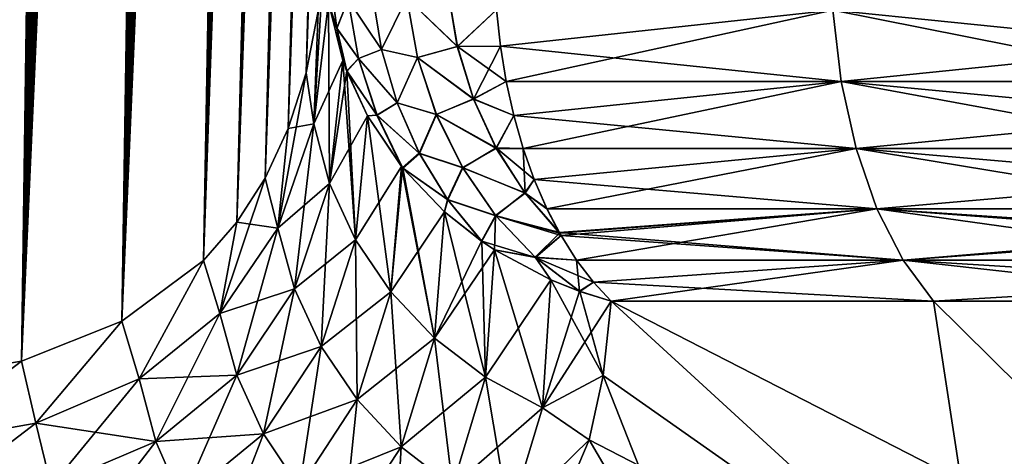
# Model space of a CAD drawing. Header units: metres. Extents: x -109 to 109, y -505 to 40.
# Tile 207 of 256: x 59.91 to 64.91, y -103.2 to -100.99. Entities that reach past the tile are written whole.
import ezdxf

# ---------------------------------------------------------------- set-up
doc = ezdxf.new("R2010")
doc.units = ezdxf.units.M
doc.layers.add('solid_K244224000C74', color=7, linetype='CONTINUOUS')

msp = doc.modelspace()

# ---------------------------------------------------------------- linework, layer by layer
at = {"layer": 'solid_K244224000C74'}
for points in [[(58.619736, -102.819321, -9.522743), (60.018959, -68.180748, -9.500344), (60.143055, -68.193947, -9.719368)], [(58.619736, -102.819321, -9.522743), (59.890728, -68.197083, -9.283277), (60.018959, -68.180748, -9.500344)], [(58.619736, -102.819321, -9.522743), (60.143055, -68.193947, -9.719368), (60.265053, -68.23732, -9.944122)], [(59.312447, -102.819359, 10.722473), (60.024967, -68.180695, 9.510736), (59.896278, -68.195732, 9.292484)], [(59.312447, -102.819359, 10.722473), (60.149681, -68.195557, 9.731326), (60.024967, -68.180695, 9.510736)], [(59.312447, -102.819359, 10.722473), (60.272346, -68.240898, 9.957873), (60.149681, -68.195557, 9.731326)], [(59.312313, -102.819366, -10.722225), (58.619736, -102.819321, -9.522743), (60.265053, -68.23732, -9.944122)], [(59.312313, -102.819366, -10.722225), (60.265053, -68.23732, -9.944122), (60.386879, -68.31356, -10.178873)], [(59.312447, -102.819359, 10.722473), (60.394783, -68.319817, 10.194491), (60.272346, -68.240898, 9.957873)], [(59.312313, -102.819366, -10.722225), (60.386879, -68.31356, -10.178873), (60.50959, -68.428444, -10.427011)], [(59.312447, -102.819359, 10.722473), (59.914825, -102.718887, 11.972528), (60.394783, -68.319817, 10.194491)], [(59.914825, -102.718887, 11.972528), (60.517693, -68.437492, 10.443848), (60.394783, -68.319817, 10.194491)], [(59.312313, -102.819366, -10.722225), (60.50959, -68.428444, -10.427011), (60.632874, -68.587082, -10.689607)], [(59.914825, -102.718887, 11.972528), (60.640522, -68.598389, 10.706372), (60.517693, -68.437492, 10.443848)], [(59.312313, -102.819366, -10.722225), (60.632874, -68.587082, -10.689607), (60.755699, -68.793823, -10.966308)], [(59.914825, -102.718887, 11.972528), (60.762287, -68.80648, 10.981615), (60.640522, -68.598389, 10.706372)], [(59.312313, -102.819366, -10.722225), (60.755699, -68.793823, -10.966308), (60.816189, -68.916214, -11.108828)], [(59.914825, -102.718887, 11.972528), (60.822289, -68.929382, 11.123451), (60.762287, -68.80648, 10.981615)], [(59.312313, -102.819366, -10.722225), (60.816189, -68.916214, -11.108828), (60.875893, -69.051445, -11.253963)], [(59.914825, -102.718887, 11.972528), (60.881523, -69.065025, 11.267893), (60.822289, -68.929382, 11.123451)], [(59.914772, -102.718903, -11.972405), (59.312313, -102.819366, -10.722225), (60.875893, -69.051445, -11.253963)], [(59.914772, -102.718903, -11.972405), (60.875893, -69.051445, -11.253963), (60.934475, -69.200081, -11.401098)], [(59.914825, -102.718887, 11.972528), (60.939671, -69.214005, 11.414376), (60.881523, -69.065025, 11.267893)], [(59.914772, -102.718903, -11.972405), (60.934475, -69.200081, -11.401098), (60.991978, -69.361885, -11.550406)], [(59.914825, -102.718887, 11.972528), (60.424709, -102.516273, 13.271167), (60.939671, -69.214005, 11.414376)], [(60.424709, -102.516273, 13.271167), (60.996769, -69.376099, 11.563077), (60.939671, -69.214005, 11.414376)], [(59.914772, -102.718903, -11.972405), (60.991978, -69.361885, -11.550406), (61.048244, -69.537445, -11.701672)], [(60.424709, -102.516273, 13.271167), (61.052647, -69.551849, 11.71372), (60.996769, -69.376099, 11.563077)], [(59.914772, -102.718903, -11.972405), (61.048244, -69.537445, -11.701672), (61.103176, -69.727036, -11.854755)], [(60.424709, -102.516273, 13.271167), (61.107174, -69.741516, 11.866115), (61.052647, -69.551849, 11.71372)], [(59.914772, -102.718903, -11.972405), (61.103176, -69.727036, -11.854755), (61.156761, -69.930588, -12.009709)], [(60.424709, -102.516273, 13.271167), (61.160362, -69.945023, 12.020344), (61.107174, -69.741516, 11.866115)], [(59.914772, -102.718903, -11.972405), (61.156761, -69.930588, -12.009709), (61.208847, -70.148834, -12.166296)], [(60.424709, -102.516273, 13.271167), (61.212078, -70.163132, 12.176224), (61.160362, -69.945023, 12.020344)], [(59.914772, -102.718903, -11.972405), (61.208847, -70.148834, -12.166296), (61.259415, -70.381607, -12.324515)], [(60.424709, -102.516273, 13.271167), (61.262306, -70.39566, 12.333764), (61.212078, -70.163132, 12.176224)], [(59.914772, -102.718903, -11.972405), (61.259415, -70.381607, -12.324515), (61.308411, -70.629356, -12.484334)], [(60.424709, -102.516273, 13.271167), (61.310982, -70.643066, 12.49292), (61.262306, -70.39566, 12.333764)], [(59.914772, -102.718903, -11.972405), (61.308411, -70.629356, -12.484334), (61.355751, -70.892731, -12.645655)], [(60.424709, -102.516273, 13.271167), (61.358025, -70.906036, 12.653593), (61.310982, -70.643066, 12.49292)], [(60.424706, -102.516273, -13.271149), (59.914772, -102.718903, -11.972405), (61.355751, -70.892731, -12.645655)], [(60.424706, -102.516273, -13.271149), (61.355751, -70.892731, -12.645655), (61.401432, -71.171425, -12.808501)], [(60.424709, -102.516273, 13.271167), (61.403431, -71.184235, 12.81581), (61.358025, -70.906036, 12.653593)], [(60.424706, -102.516273, -13.271149), (61.401432, -71.171425, -12.808501), (61.445377, -71.466408, -12.972818)], [(60.424709, -102.516273, 13.271167), (60.838657, -102.208305, 14.616208), (61.403431, -71.184235, 12.81581)], [(60.838657, -102.208305, 14.616208), (61.447124, -71.478668, 12.979512), (61.403431, -71.184235, 12.81581)], [(60.424706, -102.516273, -13.271149), (61.445377, -71.466408, -12.972818), (61.487553, -71.777885, -13.138582)], [(60.838657, -102.208305, 14.616208), (61.489063, -71.789551, 13.144675), (61.447124, -71.478668, 12.979512)], [(60.424706, -102.516273, -13.271149), (61.487553, -71.777885, -13.138582), (61.527927, -72.105949, -13.305785)], [(60.838657, -102.208305, 14.616208), (61.529221, -72.116959, 13.311293), (61.489063, -71.789551, 13.144675)], [(60.424706, -102.516273, -13.271149), (61.527927, -72.105949, -13.305785), (61.566418, -72.451843, -13.474362)], [(60.838657, -102.208305, 14.616208), (61.567516, -72.462158, 13.479303), (61.529221, -72.116959, 13.311293)], [(60.424706, -102.516273, -13.271149), (61.566418, -72.451843, -13.474362), (61.591038, -72.692101, -13.587521)], [(60.838657, -102.208305, 14.616208), (61.59201, -72.701927, 13.592093), (61.567516, -72.462158, 13.479303)], [(60.424706, -102.516273, -13.271149), (61.591038, -72.692101, -13.587521), (61.614803, -72.940277, -13.701282)], [(60.838657, -102.208305, 14.616208), (61.615665, -72.9496, 13.705495), (61.59201, -72.701927, 13.592093)], [(60.424706, -102.516273, -13.271149), (61.614803, -72.940277, -13.701282), (61.637684, -73.196869, -13.815616)], [(60.838657, -102.208305, 14.616208), (61.638439, -73.205666, 13.81948), (61.615665, -72.9496, 13.705495)], [(60.424706, -102.516273, -13.271149), (61.637684, -73.196869, -13.815616), (61.65966, -73.462181, -13.930505)], [(60.838657, -102.208305, 14.616208), (61.66032, -73.470436, 13.934031), (61.638439, -73.205666, 13.81948)], [(60.424706, -102.516273, -13.271149), (61.65966, -73.462181, -13.930505), (61.680756, -73.73571, -14.045978)], [(60.838657, -102.208305, 14.616208), (61.681324, -73.743416, 14.049176), (61.66032, -73.470436, 13.934031)], [(60.838665, -102.208298, -14.616241), (60.424706, -102.516273, -13.271149), (61.680756, -73.73571, -14.045978)], [(60.838657, -102.208305, 14.616208), (61.701427, -74.024963, 14.164884), (61.681324, -73.743416, 14.049176)], [(60.838665, -102.208298, -14.616241), (61.680756, -73.73571, -14.045978), (61.700939, -74.01783, -14.162003)], [(60.838657, -102.208305, 14.616208), (61.008312, -102.013245, 15.30547), (61.701427, -74.024963, 14.164884)], [(60.838665, -102.208298, -14.616241), (61.700939, -74.01783, -14.162003), (61.720181, -74.309105, -14.278535)], [(61.008312, -102.013245, 15.30547), (61.720592, -74.315659, 14.281111), (61.701427, -74.024963, 14.164884)], [(60.838665, -102.208298, -14.616241), (61.720181, -74.309105, -14.278535), (61.738453, -74.609863, -14.395551)], [(61.008312, -102.013245, 15.30547), (61.7388, -74.615837, 14.397833), (61.720592, -74.315659, 14.281111)], [(60.838665, -102.208298, -14.616241), (61.738453, -74.609863, -14.395551), (61.755791, -74.919533, -14.513095)], [(61.008312, -102.013245, 15.30547), (61.756077, -74.924911, 14.515097), (61.7388, -74.615837, 14.397833)], [(60.838665, -102.208298, -14.616241), (61.755791, -74.919533, -14.513095), (61.77216, -75.238571, -14.631117)], [(61.008312, -102.013245, 15.30547), (61.772392, -75.243347, 14.632849), (61.756077, -74.924911, 14.515097)], [(60.838665, -102.208298, -14.616241), (61.77216, -75.238571, -14.631117), (61.787518, -75.567635, -14.749548)], [(61.008312, -102.013245, 15.30547), (61.787701, -75.5718, 14.751021), (61.772392, -75.243347, 14.632849)], [(61.00832, -102.013237, -15.305506), (60.838665, -102.208298, -14.616241), (61.787518, -75.567635, -14.749548)], [(61.008312, -102.013245, 15.30547), (61.801987, -75.910622, 14.869582), (61.787701, -75.5718, 14.751021)], [(61.00832, -102.013237, -15.305506), (61.787518, -75.567635, -14.749548), (61.801846, -75.907059, -14.868356)], [(61.00832, -102.013237, -15.305506), (61.801846, -75.907059, -14.868356), (61.815178, -76.256195, -14.98761)], [(61.008312, -102.013245, 15.30547), (61.152149, -101.790222, 16.005117), (61.801987, -75.910622, 14.869582)], [(61.152149, -101.790222, 16.005117), (61.815285, -76.259148, 14.9886), (61.801987, -75.910622, 14.869582)], [(61.00832, -102.013237, -15.305506), (61.815178, -76.256195, -14.98761), (61.827484, -76.615616, -15.107229)], [(61.152149, -101.790222, 16.005117), (61.827557, -76.61795, 15.107995), (61.815285, -76.259148, 14.9886)], [(61.00832, -102.013237, -15.305506), (61.827484, -76.615616, -15.107229), (61.838707, -76.986061, -15.227113)], [(61.152149, -101.790222, 16.005117), (61.838757, -76.987785, 15.227665), (61.827557, -76.61795, 15.107995)], [(61.00832, -102.013237, -15.305506), (61.838707, -76.986061, -15.227113), (61.846401, -77.271439, -15.317158)], [(61.152149, -101.790222, 16.005117), (61.846436, -77.272713, 15.317557), (61.838757, -76.987785, 15.227665)], [(61.00832, -102.013237, -15.305506), (61.846401, -77.271439, -15.317158), (61.853512, -77.562737, -15.407394)], [(61.152149, -101.790222, 16.005117), (61.853531, -77.56356, 15.407648), (61.846436, -77.272713, 15.317557)], [(61.00832, -102.013237, -15.305506), (61.853512, -77.562737, -15.407394), (61.860016, -77.860176, -15.497785)], [(61.152149, -101.790222, 16.005117), (61.860027, -77.86055, 15.497899), (61.853531, -77.56356, 15.407648)], [(61.00832, -102.013237, -15.305506), (61.860016, -77.860176, -15.497785), (61.865902, -78.164101, -15.588267)], [(61.152149, -101.790222, 16.005117), (61.865902, -78.164032, 15.588249), (61.860027, -77.86055, 15.497899)], [(61.152153, -101.790215, -16.005148), (61.00832, -102.013237, -15.305506), (61.865902, -78.164101, -15.588267)], [(61.152149, -101.790222, 16.005117), (61.871132, -78.474373, 15.678636), (61.865902, -78.164032, 15.588249)], [(61.152153, -101.790215, -16.005148), (61.865902, -78.164101, -15.588267), (61.87114, -78.474892, -15.67878)], [(61.152149, -101.790222, 16.005117), (61.269543, -101.537865, 16.715139), (61.871132, -78.474373, 15.678636)], [(61.152153, -101.790215, -16.005148), (61.87114, -78.474892, -15.67878), (61.875717, -78.792862, -15.769264)], [(61.269543, -101.537865, 16.715139), (61.875706, -78.791916, 15.769001), (61.871132, -78.474373, 15.678636)], [(61.152153, -101.790215, -16.005148), (61.875717, -78.792862, -15.769264), (61.879669, -79.117493, -15.859822)], [(61.269543, -101.537865, 16.715139), (61.879654, -79.116112, 15.859447), (61.875706, -78.791916, 15.769001)], [(61.152153, -101.790215, -16.005148), (61.879669, -79.117493, -15.859822), (61.882996, -79.448753, -15.950448)], [(61.269543, -101.537865, 16.715139), (61.88298, -79.44696, 15.949965), (61.879654, -79.116112, 15.859447)], [(61.152153, -101.790215, -16.005148), (61.882996, -79.448753, -15.950448), (61.885674, -79.787079, -16.041052)], [(61.269543, -101.537865, 16.715139), (61.885662, -79.784859, 16.040472), (61.88298, -79.44696, 15.949965)], [(61.152153, -101.790215, -16.005148), (61.885674, -79.787079, -16.041052), (61.88768, -80.132874, -16.13155)], [(61.269543, -101.537865, 16.715139), (61.887669, -80.130249, 16.130877), (61.885662, -79.784859, 16.040472)], [(61.152153, -101.790215, -16.005148), (61.88768, -80.132874, -16.13155), (61.888992, -80.486557, -16.221849)], [(61.269543, -101.537865, 16.715139), (61.888985, -80.483543, 16.221092), (61.887669, -80.130249, 16.130877)], [(61.152153, -101.790215, -16.005148), (61.888992, -80.486557, -16.221849), (61.889629, -80.84787, -16.312019)], [(61.269543, -101.537865, 16.715139), (61.889629, -80.844475, 16.311184), (61.888985, -80.483543, 16.221092)], [(61.269547, -101.537849, -16.71517), (61.152153, -101.790215, -16.005148), (61.889629, -80.84787, -16.312019)], [(61.269543, -101.537865, 16.715139), (61.889633, -81.212616, 16.401237), (61.889629, -80.844475, 16.311184)], [(61.269547, -101.537849, -16.71517), (61.889629, -80.84787, -16.312019), (61.889626, -81.216393, -16.402145)], [(61.269543, -101.537865, 16.715139), (61.359631, -101.255722, 17.434717), (61.889633, -81.212616, 16.401237)], [(61.269547, -101.537849, -16.71517), (61.889626, -81.216393, -16.402145), (61.888954, -81.592598, -16.492104)], [(61.359631, -101.255722, 17.434717), (61.888966, -81.588463, 16.491133), (61.889633, -81.212616, 16.401237)], [(61.269547, -101.537849, -16.71517), (61.888954, -81.592598, -16.492104), (61.887589, -81.976982, -16.581776)], [(61.359631, -101.255722, 17.434717), (61.887608, -81.972496, 16.580748), (61.888966, -81.588463, 16.491133)], [(61.269547, -101.537849, -16.71517), (61.887589, -81.976982, -16.581776), (61.885502, -82.370018, -16.67104)], [(61.359631, -101.255722, 17.434717), (61.885532, -82.365196, 16.66996), (61.887608, -81.972496, 16.580748)], [(61.269547, -101.537849, -16.71517), (61.885502, -82.370018, -16.67104), (61.883316, -82.690811, -16.742126)], [(61.359631, -101.255722, 17.434717), (61.883354, -82.685738, 16.741011), (61.885532, -82.365196, 16.66996)], [(61.269547, -101.537849, -16.71517), (61.883316, -82.690811, -16.742126), (61.880711, -83.016655, -16.813086)], [(61.359631, -101.255722, 17.434717), (61.880756, -83.011337, 16.811941), (61.883354, -82.685738, 16.741011)], [(61.269547, -101.537849, -16.71517), (61.880711, -83.016655, -16.813086), (61.877674, -83.347733, -16.883865)], [(61.359631, -101.255722, 17.434717), (61.877731, -83.342171, 16.882694), (61.880756, -83.011337, 16.811941)], [(61.269547, -101.537849, -16.71517), (61.877674, -83.347733, -16.883865), (61.874199, -83.684326, -16.954378)], [(61.359631, -101.255722, 17.434717), (61.874264, -83.678543, 16.953184), (61.877731, -83.342171, 16.882694)], [(61.269547, -101.537849, -16.71517), (61.874199, -83.684326, -16.954378), (61.870266, -84.026726, -17.024536)], [(61.359631, -101.255722, 17.434717), (61.870338, -84.020729, 17.023327), (61.874264, -83.678543, 16.953184)], [(61.269547, -101.537849, -16.71517), (61.870266, -84.026726, -17.024536), (61.865864, -84.375229, -17.094257)], [(61.359631, -101.255722, 17.434717), (61.865948, -84.369026, 17.093033), (61.870338, -84.020729, 17.023327)], [(61.359634, -101.255707, -17.434746), (61.269547, -101.537849, -16.71517), (61.865864, -84.375229, -17.094257)], [(61.359631, -101.255722, 17.434717), (61.861076, -84.723732, 17.162222), (61.865948, -84.369026, 17.093033)], [(61.359634, -101.255707, -17.434746), (61.865864, -84.375229, -17.094257), (61.860985, -84.730118, -17.163454)], [(61.359631, -101.255722, 17.434717), (61.421638, -100.94191, 18.163813), (61.861076, -84.723732, 17.162222)], [(61.359634, -101.255707, -17.434746), (61.860985, -84.730118, -17.163454), (61.855656, -85.091026, -17.232246)], [(61.359634, -101.255707, -17.434746), (61.855656, -85.091026, -17.232246), (61.849903, -85.457573, -17.300753)], [(61.359634, -101.255707, -17.434746), (61.849903, -85.457573, -17.300753), (61.843712, -85.830086, -17.368856)], [(61.359634, -101.255707, -17.434746), (61.843712, -85.830086, -17.368856), (61.838207, -86.145325, -17.425217)], [(61.359634, -101.255707, -17.434746), (61.838207, -86.145325, -17.425217), (61.832382, -86.465149, -17.481148)], [(61.359634, -101.255707, -17.434746), (61.832382, -86.465149, -17.481148), (61.826225, -86.789742, -17.536581)], [(61.359634, -101.255707, -17.434746), (61.826225, -86.789742, -17.536581), (61.81974, -87.119308, -17.59145)], [(61.359634, -101.255707, -17.434746), (61.81974, -87.119308, -17.59145), (61.812923, -87.453804, -17.645775)], [(61.359634, -101.255707, -17.434746), (61.812923, -87.453804, -17.645775), (61.80582, -87.792625, -17.69978)], [(61.359634, -101.255707, -17.434746), (61.80582, -87.792625, -17.69978), (61.798428, -88.135933, -17.753395)], [(61.359634, -101.255707, -17.434746), (61.798428, -88.135933, -17.753395), (61.790726, -88.483971, -17.806528)], [(61.359634, -101.255707, -17.434746), (61.790726, -88.483971, -17.806528), (61.782719, -88.83696, -17.859085)], [(61.359634, -101.255707, -17.434746), (61.782719, -88.83696, -17.859085), (61.774391, -89.195145, -17.910973)], [(61.359634, -101.255707, -17.434746), (61.774391, -89.195145, -17.910973), (61.765739, -89.558754, -17.962097)], [(61.421638, -100.941902, -18.16383), (61.359634, -101.255707, -17.434746), (61.765739, -89.558754, -17.962097)], [(61.398884, -101.514664, -17.666872), (61.421638, -100.941902, -18.16383), (61.454559, -100.596848, -18.90102)], [(61.473827, -100.897995, -19.033258), (61.398884, -101.514664, -17.666872), (61.454559, -100.596848, -18.90102)], [(61.473827, -100.897995, 19.033257), (61.515675, -101.029404, 19.208075), (61.487888, -100.808868, 19.218456)], [(61.516144, -101.030846, -19.209223), (61.473827, -100.897995, -19.033258), (61.488155, -100.809578, -19.219698)], [(61.573242, -100.882629, 19.525141), (61.487888, -100.808868, 19.218456), (61.515675, -101.029404, 19.208075)], [(61.516144, -101.030846, -19.209223), (61.488155, -100.809578, -19.219698), (61.573704, -100.883102, -19.526329)], [(61.7425, -101.136566, 19.799967), (61.697479, -100.855797, 19.81831), (61.573242, -100.882629, 19.525141)], [(61.573704, -100.883102, -19.526329), (61.698105, -100.856087, -19.819424), (61.743233, -101.137146, -19.801029)], [(61.871437, -100.874458, 20.085978), (61.697479, -100.855797, 19.81831), (61.7425, -101.136566, 19.799967)], [(61.743233, -101.137146, -19.801029), (61.698105, -100.856087, -19.819424), (61.872234, -100.874687, -20.086983)], [(62.127728, -101.122284, 20.305336), (62.081207, -100.845505, 20.324556), (61.871437, -100.874458, 20.085978)], [(61.872234, -100.874687, -20.086983), (62.082066, -100.844864, -20.325457), (62.128368, -101.121033, -20.306339)], [(62.127728, -101.122284, 20.305336), (62.327728, -100.936317, 20.51123), (62.081207, -100.845505, 20.324556)], [(62.327721, -100.936279, -20.511232), (62.128368, -101.121033, -20.306339), (62.082066, -100.844864, -20.325457)], [(61.398884, -101.514664, 17.666878), (61.473827, -100.897995, 19.033257), (61.421638, -100.94191, 18.163813)], [(61.398884, -101.514664, 17.666878), (61.546921, -101.192909, 19.16156), (61.473827, -100.897995, 19.033257)], [(61.479462, -101.816467, -17.77268), (61.398884, -101.514664, -17.666872), (61.473827, -100.897995, -19.033258)], [(61.473827, -100.897995, 19.033257), (61.546921, -101.192909, 19.16156), (61.515675, -101.029404, 19.208075)], [(61.546921, -101.192909, -19.161562), (61.479462, -101.816467, -17.77268), (61.473827, -100.897995, -19.033258)], [(61.516144, -101.030846, -19.209223), (61.546921, -101.192909, -19.161562), (61.473827, -100.897995, -19.033258)], [(61.626266, -101.182335, 19.50292), (61.573242, -100.882629, 19.525141), (61.515675, -101.029404, 19.208075)], [(61.516144, -101.030846, -19.209223), (61.573704, -100.883102, -19.526329), (61.626911, -101.183273, -19.504021)], [(61.7425, -101.136566, 19.799967), (61.573242, -100.882629, 19.525141), (61.626266, -101.182335, 19.50292)], [(61.626911, -101.183273, -19.504021), (61.573704, -100.883102, -19.526329), (61.743233, -101.137146, -19.801029)], [(61.925583, -101.176964, 20.063217), (61.871437, -100.874458, 20.085978), (61.7425, -101.136566, 19.799967)], [(61.743233, -101.137146, -19.801029), (61.872234, -100.874687, -20.086983), (61.926479, -101.177422, -20.064173)], [(62.127728, -101.122284, 20.305336), (61.871437, -100.874458, 20.085978), (61.925583, -101.176964, 20.063217)], [(61.926479, -101.177422, -20.064173), (61.872234, -100.874687, -20.086983), (62.128368, -101.121033, -20.306339)], [(61.398884, -101.514664, 17.666878), (61.421638, -100.94191, 18.163813), (61.359631, -101.255722, 17.434717)], [(61.398884, -101.514664, -17.666872), (61.359634, -101.255707, -17.434746), (61.421638, -100.941902, -18.16383)], [(62.127728, -101.122284, 20.305336), (62.347363, -101.119453, 20.482815), (62.327728, -100.936317, 20.51123)], [(62.327721, -100.936279, -20.511232), (62.347363, -101.119453, -20.482815), (62.128368, -101.121033, -20.306339)], [(64.034424, -100.936554, -21.591007), (62.347363, -101.119453, -20.482815), (62.327721, -100.936279, -20.511232)], [(62.327728, -100.936317, 20.51123), (62.347363, -101.119453, 20.482815), (64.034424, -100.936554, 21.591007)], [(62.347363, -101.119453, 20.482815), (62.376617, -101.29866, 20.440475), (64.034424, -100.936554, 21.591007)], [(64.077446, -101.298874, -21.516493), (62.347363, -101.119453, -20.482815), (64.034424, -100.936554, -21.591007)], [(62.376617, -101.29866, 20.440475), (64.077446, -101.298874, 21.516493), (64.034424, -100.936554, 21.591007)], [(64.034424, -100.936554, 21.591007), (65.837677, -101.119453, 22.49795), (65.822891, -100.936279, 22.529167)], [(65.822891, -100.936317, -22.52916), (65.837677, -101.119453, -22.49795), (64.034424, -100.936554, -21.591007)], [(64.077446, -101.298874, 21.516493), (65.837677, -101.119453, 22.49795), (64.034424, -100.936554, 21.591007)], [(65.859718, -101.29866, -22.451445), (64.077446, -101.298874, -21.516493), (64.034424, -100.936554, -21.591007)], [(65.837677, -101.119453, -22.49795), (65.859718, -101.29866, -22.451445), (64.034424, -100.936554, -21.591007)], [(61.546921, -101.192909, 19.16156), (61.566151, -101.245941, 19.184546), (61.515675, -101.029404, 19.208075)], [(61.626266, -101.182335, 19.50292), (61.515675, -101.029404, 19.208075), (61.566151, -101.245941, 19.184546)], [(61.516144, -101.030846, -19.209223), (61.566975, -101.2481, -19.185482), (61.546921, -101.192909, -19.161562)], [(61.516144, -101.030846, -19.209223), (61.626911, -101.183273, -19.504021), (61.566975, -101.2481, -19.185482)], [(61.822243, -101.407608, 19.762976), (61.7425, -101.136566, 19.799967), (61.626266, -101.182335, 19.50292)], [(61.626911, -101.183273, -19.504021), (61.743233, -101.137146, -19.801029), (61.823158, -101.408455, -19.763948)], [(61.925583, -101.176964, 20.063217), (61.7425, -101.136566, 19.799967), (61.822243, -101.407608, 19.762976)], [(61.823158, -101.408455, -19.763948), (61.743233, -101.137146, -19.801029), (61.926479, -101.177422, -20.064173)], [(62.209785, -101.388626, 20.267023), (62.127728, -101.122284, 20.305336), (61.925583, -101.176964, 20.063217)], [(61.926479, -101.177422, -20.064173), (62.128368, -101.121033, -20.306339), (62.210056, -101.386841, -20.268211)], [(62.209785, -101.388626, 20.267023), (62.347363, -101.119453, 20.482815), (62.127728, -101.122284, 20.305336)], [(62.347363, -101.119453, -20.482815), (62.376598, -101.298668, -20.440456), (62.128368, -101.121033, -20.306339)], [(62.376598, -101.298668, -20.440456), (62.210056, -101.386841, -20.268211), (62.128368, -101.121033, -20.306339)], [(62.209785, -101.388626, 20.267023), (62.376617, -101.29866, 20.440475), (62.347363, -101.119453, 20.482815)], [(64.077446, -101.298874, -21.516493), (62.376598, -101.298668, -20.440456), (62.347363, -101.119453, -20.482815)], [(64.077446, -101.298874, 21.516493), (65.859741, -101.298668, 22.451454), (65.837677, -101.119453, 22.49795)], [(61.479465, -101.816467, 17.772686), (61.546921, -101.192909, 19.16156), (61.398884, -101.514664, 17.666878)], [(61.611275, -102.103409, -17.867899), (61.479462, -101.816467, -17.77268), (61.546921, -101.192909, -19.161562)], [(61.479465, -101.816467, 17.772686), (61.566151, -101.245941, 19.184546), (61.546921, -101.192909, 19.16156)], [(61.566975, -101.2481, -19.185482), (61.611275, -102.103409, -17.867899), (61.546921, -101.192909, -19.161562)], [(61.719372, -101.469635, 19.459152), (61.626266, -101.182335, 19.50292), (61.566151, -101.245941, 19.184546)], [(61.720318, -101.470985, -19.460098), (61.566975, -101.2481, -19.185482), (61.626911, -101.183273, -19.504021)], [(61.822243, -101.407608, 19.762976), (61.626266, -101.182335, 19.50292), (61.719372, -101.469635, 19.459152)], [(61.720318, -101.470985, -19.460098), (61.626911, -101.183273, -19.504021), (61.823158, -101.408455, -19.763948)], [(62.020561, -101.46669, 20.018501), (61.925583, -101.176964, 20.063217), (61.822243, -101.407608, 19.762976)], [(61.823158, -101.408455, -19.763948), (61.926479, -101.177422, -20.064173), (62.021622, -101.467339, -20.019375)], [(62.209785, -101.388626, 20.267023), (61.925583, -101.176964, 20.063217), (62.020561, -101.46669, 20.018501)], [(62.021622, -101.467339, -20.019375), (61.926479, -101.177422, -20.064173), (62.210056, -101.386841, -20.268211)], [(61.216801, -102.043373, -16.277237), (61.269547, -101.537849, -16.71517), (61.359634, -101.255707, -17.434746)], [(61.398884, -101.514664, -17.666872), (61.216801, -102.043373, -16.277237), (61.359634, -101.255707, -17.434746)], [(61.398884, -101.514664, 17.666878), (61.359631, -101.255722, 17.434717), (61.269543, -101.537865, 16.715139)], [(61.479465, -101.816467, 17.772686), (61.67186, -101.473259, 19.282278), (61.566151, -101.245941, 19.184546)], [(61.67186, -101.473259, 19.282278), (61.719372, -101.469635, 19.459152), (61.566151, -101.245941, 19.184546)], [(61.566975, -101.2481, -19.185482), (61.67186, -101.473259, -19.28228), (61.611275, -102.103409, -17.867899)], [(61.720318, -101.470985, -19.460098), (61.67186, -101.473259, -19.28228), (61.566975, -101.2481, -19.185482)], [(62.209785, -101.388626, 20.267023), (62.415234, -101.472305, 20.384586), (62.376617, -101.29866, 20.440475)], [(62.376598, -101.298668, -20.440456), (62.415234, -101.472275, -20.384604), (62.210056, -101.386841, -20.268211)], [(64.077446, -101.298874, -21.516493), (62.415234, -101.472275, -20.384604), (62.376598, -101.298668, -20.440456)], [(62.376617, -101.29866, 20.440475), (62.415234, -101.472305, 20.384586), (64.077446, -101.298874, 21.516493)], [(62.415234, -101.472305, 20.384586), (62.462872, -101.638863, 20.315641), (64.077446, -101.298874, 21.516493)], [(64.153305, -101.638962, -21.385099), (62.415234, -101.472275, -20.384604), (64.077446, -101.298874, -21.516493)], [(62.462872, -101.638863, 20.315641), (64.153305, -101.638962, 21.385099), (64.077446, -101.298874, 21.516493)], [(65.859718, -101.29866, -22.451445), (65.888809, -101.472305, -22.390059), (64.077446, -101.298874, -21.516493)], [(64.077446, -101.298874, 21.516493), (65.888794, -101.472275, 22.390066), (65.859741, -101.298668, 22.451454)], [(64.153305, -101.638962, 21.385099), (65.888794, -101.472275, 22.390066), (64.077446, -101.298874, 21.516493)], [(65.924706, -101.638863, -22.314329), (64.153305, -101.638962, -21.385099), (64.077446, -101.298874, -21.516493)], [(65.888809, -101.472305, -22.390059), (65.924706, -101.638863, -22.314329), (64.077446, -101.298874, -21.516493)], [(61.935097, -101.663429, 19.708088), (61.822243, -101.407608, 19.762976), (61.719372, -101.469635, 19.459152)], [(61.720318, -101.470985, -19.460098), (61.823158, -101.408455, -19.763948), (61.936256, -101.664482, -19.708935)], [(62.020561, -101.46669, 20.018501), (61.822243, -101.407608, 19.762976), (61.935097, -101.663429, 19.708088)], [(61.936256, -101.664482, -19.708935), (61.823158, -101.408455, -19.763948), (62.021622, -101.467339, -20.019375)], [(62.325573, -101.638695, 20.210459), (62.209785, -101.388626, 20.267023), (62.020561, -101.46669, 20.018501)], [(62.021622, -101.467339, -20.019375), (62.210056, -101.386841, -20.268211), (62.325352, -101.636475, -20.211903)], [(62.325573, -101.638695, 20.210459), (62.415234, -101.472305, 20.384586), (62.209785, -101.388626, 20.267023)], [(62.415234, -101.472275, -20.384604), (62.325352, -101.636475, -20.211903), (62.210056, -101.386841, -20.268211)], [(61.611275, -102.103401, 17.867905), (61.67186, -101.473259, 19.282278), (61.479465, -101.816467, 17.772686)], [(61.611275, -102.103401, 17.867905), (61.845249, -101.731407, 19.392117), (61.67186, -101.473259, 19.282278)], [(61.790737, -102.367676, -17.949942), (61.611275, -102.103409, -17.867899), (61.67186, -101.473259, -19.28228)], [(61.67186, -101.473259, 19.282278), (61.845249, -101.731407, 19.392117), (61.719372, -101.469635, 19.459152)], [(61.720318, -101.470985, -19.460098), (61.851715, -101.739426, -19.395515), (61.67186, -101.473259, -19.28228)], [(61.845245, -101.731407, -19.392117), (61.790737, -102.367676, -17.949942), (61.67186, -101.473259, -19.28228)], [(61.851715, -101.739426, -19.395515), (61.845245, -101.731407, -19.392117), (61.67186, -101.473259, -19.28228)], [(61.845249, -101.731407, 19.392117), (61.850349, -101.73774, 19.3948), (61.719372, -101.469635, 19.459152)], [(61.935097, -101.663429, 19.708088), (61.719372, -101.469635, 19.459152), (61.850349, -101.73774, 19.3948)], [(61.720318, -101.470985, -19.460098), (61.936256, -101.664482, -19.708935), (61.851715, -101.739426, -19.395515)], [(62.154057, -101.73658, 19.952923), (62.020561, -101.46669, 20.018501), (61.935097, -101.663429, 19.708088)], [(61.936256, -101.664482, -19.708935), (62.021622, -101.467339, -20.019375), (62.155338, -101.737373, -19.95368)], [(62.325573, -101.638695, 20.210459), (62.020561, -101.46669, 20.018501), (62.154057, -101.73658, 19.952923)], [(62.155338, -101.737373, -19.95368), (62.021622, -101.467339, -20.019375), (62.325352, -101.636475, -20.211903)], [(62.415234, -101.472275, -20.384604), (62.462872, -101.638863, -20.315639), (62.325352, -101.636475, -20.211903)], [(62.325573, -101.638695, 20.210459), (62.462872, -101.638863, 20.315641), (62.415234, -101.472305, 20.384586)], [(64.153305, -101.638962, -21.385099), (62.462872, -101.638863, -20.315639), (62.415234, -101.472275, -20.384604)], [(64.153305, -101.638962, 21.385099), (65.924698, -101.638863, 22.314329), (65.888794, -101.472275, 22.390066)], [(61.216805, -102.043365, 16.277252), (61.269543, -101.537865, 16.715139), (61.152149, -101.790222, 16.005117)], [(61.216801, -102.043373, -16.277237), (61.152153, -101.790215, -16.005148), (61.269547, -101.537849, -16.71517)], [(61.301865, -102.351425, -16.358751), (61.216801, -102.043373, -16.277237), (61.398884, -101.514664, -17.666872)], [(61.216805, -102.043365, 16.277252), (61.398884, -101.514664, 17.666878), (61.269543, -101.537865, 16.715139)], [(61.479465, -101.816467, 17.772686), (61.398884, -101.514664, 17.666878), (61.216805, -102.043365, 16.277252)], [(61.479462, -101.816467, -17.77268), (61.301865, -102.351425, -16.358751), (61.398884, -101.514664, -17.666872)], [(62.472561, -101.866997, 20.136885), (62.325573, -101.638695, 20.210459), (62.154057, -101.73658, 19.952923)], [(62.155338, -101.737373, -19.95368), (62.325352, -101.636475, -20.211903), (62.471725, -101.864487, -20.138647)], [(62.519089, -101.796875, -20.234224), (62.471725, -101.864487, -20.138647), (62.325352, -101.636475, -20.211903)], [(62.462872, -101.638863, -20.315639), (62.519089, -101.796875, -20.234224), (62.325352, -101.636475, -20.211903)], [(62.472561, -101.866997, 20.136885), (62.462872, -101.638863, 20.315641), (62.325573, -101.638695, 20.210459)], [(62.462872, -101.638863, 20.315641), (62.519115, -101.796875, 20.234241), (64.153305, -101.638962, 21.385099)], [(62.472561, -101.866997, 20.136885), (62.519115, -101.796875, 20.234241), (62.462872, -101.638863, 20.315641)], [(64.153305, -101.638962, -21.385099), (62.519089, -101.796875, -20.234224), (62.462872, -101.638863, -20.315639)], [(64.259377, -101.94503, -21.201382), (62.519089, -101.796875, -20.234224), (64.153305, -101.638962, -21.385099)], [(62.519115, -101.796875, 20.234241), (62.583473, -101.944977, 20.1411), (64.153305, -101.638962, 21.385099)], [(62.583473, -101.944977, 20.1411), (64.259377, -101.94503, 21.201382), (64.153305, -101.638962, 21.385099)], [(64.153305, -101.638962, 21.385099), (65.967102, -101.796875, 22.224937), (65.924698, -101.638863, 22.314329)], [(65.924706, -101.638863, -22.314329), (65.967072, -101.796875, -22.224922), (64.153305, -101.638962, -21.385099)], [(64.259377, -101.94503, 21.201382), (65.967102, -101.796875, 22.224937), (64.153305, -101.638962, 21.385099)], [(66.015556, -101.944977, -22.122618), (64.259377, -101.94503, -21.201382), (64.153305, -101.638962, -21.385099)], [(65.967072, -101.796875, -22.224922), (66.015556, -101.944977, -22.122618), (64.153305, -101.638962, -21.385099)], [(62.078762, -101.898834, 19.636419), (61.935097, -101.663429, 19.708088), (61.850349, -101.73774, 19.3948)], [(62.080223, -101.900032, -19.637108), (61.851715, -101.739426, -19.395515), (61.936256, -101.664482, -19.708935)], [(62.154057, -101.73658, 19.952923), (61.935097, -101.663429, 19.708088), (62.078762, -101.898834, 19.636419)], [(62.080223, -101.900032, -19.637108), (61.936256, -101.664482, -19.708935), (62.155338, -101.737373, -19.95368)], [(61.790737, -102.367676, 17.949949), (61.845249, -101.731407, 19.392117), (61.611275, -102.103401, 17.867905)], [(61.790737, -102.367676, 17.949949), (61.850349, -101.73774, 19.3948), (61.845249, -101.731407, 19.392117)], [(62.012966, -102.602081, -18.016584), (61.790737, -102.367676, -17.949942), (61.845245, -101.731407, -19.392117)], [(61.790737, -102.367676, 17.949949), (62.062366, -101.960358, 19.488087), (61.850349, -101.73774, 19.3948)], [(61.851715, -101.739426, -19.395515), (62.012966, -102.602081, -18.016584), (61.845245, -101.731407, -19.392117)], [(62.062366, -101.960358, 19.488087), (62.078762, -101.898834, 19.636419), (61.850349, -101.73774, 19.3948)], [(61.851715, -101.739426, -19.395515), (62.062366, -101.96035, -19.488087), (62.012966, -102.602081, -18.016584)], [(62.080223, -101.900032, -19.637108), (62.062366, -101.96035, -19.488087), (61.851715, -101.739426, -19.395515)], [(62.322819, -101.980057, 19.868078), (62.154057, -101.73658, 19.952923), (62.078762, -101.898834, 19.636419)], [(62.080223, -101.900032, -19.637108), (62.155338, -101.737373, -19.95368), (62.324371, -101.980927, -19.868694)], [(62.472561, -101.866997, 20.136885), (62.154057, -101.73658, 19.952923), (62.322819, -101.980057, 19.868078)], [(62.324371, -101.980927, -19.868694), (62.155338, -101.737373, -19.95368), (62.471725, -101.864487, -20.138647)], [(60.922527, -102.476944, -14.876925), (61.00832, -102.013237, -15.305506), (61.152153, -101.790215, -16.005148)], [(61.216801, -102.043373, -16.277237), (60.922527, -102.476944, -14.876925), (61.152153, -101.790215, -16.005148)], [(61.216805, -102.043365, 16.277252), (61.152149, -101.790222, 16.005117), (61.008312, -102.013245, 15.30547)], [(62.519089, -101.796875, -20.234224), (62.583485, -101.944962, -20.141121), (62.471725, -101.864487, -20.138647)], [(62.472561, -101.866997, 20.136885), (62.583473, -101.944977, 20.1411), (62.519115, -101.796875, 20.234241)], [(64.259377, -101.94503, -21.201382), (62.583485, -101.944962, -20.141121), (62.519089, -101.796875, -20.234224)], [(64.259377, -101.94503, 21.201382), (66.015533, -101.944962, 22.122616), (65.967102, -101.796875, 22.224937)], [(61.301865, -102.351418, 16.358767), (61.479465, -101.816467, 17.772686), (61.216805, -102.043365, 16.277252)], [(61.611275, -102.103401, 17.867905), (61.479465, -101.816467, 17.772686), (61.301865, -102.351418, 16.358767)], [(61.437378, -102.644318, -16.426737), (61.301865, -102.351425, -16.358751), (61.479462, -101.816467, -17.77268)], [(61.611275, -102.103409, -17.867899), (61.437378, -102.644318, -16.426737), (61.479462, -101.816467, -17.77268)], [(62.062366, -101.960358, 19.488087), (62.250366, -102.109138, 19.549295), (62.078762, -101.898834, 19.636419)], [(62.080223, -101.900032, -19.637108), (62.252171, -102.110397, -19.54981), (62.062366, -101.96035, -19.488087)], [(62.322819, -101.980057, 19.868078), (62.078762, -101.898834, 19.636419), (62.250366, -102.109138, 19.549295)], [(62.080223, -101.900032, -19.637108), (62.324371, -101.980927, -19.868694), (62.252171, -102.110397, -19.54981)], [(62.472561, -101.866997, 20.136885), (62.322819, -101.980057, 19.868078), (62.647781, -102.068581, 20.048027)], [(62.324371, -101.980927, -19.868694), (62.471725, -101.864487, -20.138647), (62.646275, -102.065948, -20.050161)], [(62.583485, -101.944962, -20.141121), (62.646275, -102.065948, -20.050161), (62.471725, -101.864487, -20.138647)], [(62.472561, -101.866997, 20.136885), (62.647781, -102.068581, 20.048027), (62.583473, -101.944977, 20.1411)], [(62.012966, -102.602081, 18.016592), (62.062366, -101.960358, 19.488087), (61.790737, -102.367676, 17.949949)], [(62.271923, -102.800262, -18.06601), (62.012966, -102.602081, -18.016584), (62.062366, -101.96035, -19.488087)], [(62.012966, -102.602081, 18.016592), (62.250366, -102.109138, 19.549295), (62.062366, -101.960358, 19.488087)], [(62.252171, -102.110397, -19.54981), (62.271923, -102.800262, -18.06601), (62.062366, -101.96035, -19.488087)], [(62.583473, -101.944977, 20.1411), (62.647781, -102.068581, 20.048027), (64.259377, -101.94503, 21.201382)], [(64.259377, -101.94503, -21.201382), (62.646275, -102.065948, -20.050161), (62.583485, -101.944962, -20.141121)], [(64.391975, -102.206467, -20.971708), (62.646275, -102.065948, -20.050161), (64.259377, -101.94503, -21.201382)], [(62.647781, -102.068581, 20.048027), (62.655384, -102.081886, 20.037024), (64.259377, -101.94503, 21.201382)], [(62.655384, -102.081886, 20.037024), (62.734249, -102.206451, 19.922886), (64.259377, -101.94503, 21.201382)], [(62.734249, -102.206451, 19.922886), (64.391975, -102.206467, 20.971708), (64.259377, -101.94503, 21.201382)], [(64.259377, -101.94503, 21.201382), (66.062912, -102.065948, 22.02276), (66.015533, -101.944962, 22.122616)], [(66.015556, -101.944977, -22.122618), (66.064011, -102.068581, -22.020388), (64.259377, -101.94503, -21.201382)], [(64.391975, -102.206467, 20.971708), (66.062912, -102.065948, 22.02276), (64.259377, -101.94503, 21.201382)], [(66.12915, -102.206451, -21.882935), (64.391975, -102.206467, -20.971708), (64.259377, -101.94503, -21.201382)], [(66.069733, -102.081886, -22.008301), (66.12915, -102.206451, -21.882935), (64.259377, -101.94503, -21.201382)], [(66.064011, -102.068581, -22.020388), (66.069733, -102.081886, -22.008301), (64.259377, -101.94503, -21.201382)], [(62.317318, -102.153885, 19.567556), (62.322819, -101.980057, 19.868078), (62.250366, -102.109138, 19.549295)], [(62.524593, -102.192055, -19.766487), (62.252171, -102.110397, -19.54981), (62.324371, -101.980927, -19.868694)], [(62.317318, -102.153885, 19.567556), (62.522739, -102.191193, 19.766031), (62.322819, -101.980057, 19.868078)], [(62.522739, -102.191193, 19.766031), (62.647781, -102.068581, 20.048027), (62.322819, -101.980057, 19.868078)], [(62.655384, -102.081886, -20.037024), (62.324371, -101.980927, -19.868694), (62.646275, -102.065948, -20.050161)], [(62.655384, -102.081886, -20.037024), (62.524593, -102.192055, -19.766487), (62.324371, -101.980927, -19.868694)], [(60.922535, -102.476936, 14.876952), (61.008312, -102.013245, 15.30547), (60.838657, -102.208305, 14.616208)], [(60.922527, -102.476944, -14.876925), (60.838665, -102.208298, -14.616241), (61.00832, -102.013237, -15.305506)], [(61.008675, -102.790359, -14.932806), (60.922527, -102.476944, -14.876925), (61.216801, -102.043373, -16.277237)], [(60.922535, -102.476936, 14.876952), (61.216805, -102.043365, 16.277252), (61.008312, -102.013245, 15.30547)], [(61.301865, -102.351418, 16.358767), (61.216805, -102.043365, 16.277252), (60.922535, -102.476936, 14.876952)], [(61.301865, -102.351425, -16.358751), (61.008675, -102.790359, -14.932806), (61.216801, -102.043373, -16.277237)], [(61.437382, -102.644318, 16.426754), (61.611275, -102.103401, 17.867905), (61.301865, -102.351418, 16.358767)], [(61.619659, -102.914101, -16.479347), (61.437378, -102.644318, -16.426737), (61.611275, -102.103409, -17.867899)], [(61.790737, -102.367676, 17.949949), (61.611275, -102.103401, 17.867905), (61.437382, -102.644318, 16.426754)], [(61.790737, -102.367676, -17.949942), (61.619659, -102.914101, -16.479347), (61.611275, -102.103409, -17.867899)], [(62.012966, -102.602081, 18.016592), (62.317318, -102.153885, 19.567556), (62.250366, -102.109138, 19.549295)], [(62.252171, -102.110397, -19.54981), (62.317314, -102.153885, -19.567556), (62.271923, -102.800262, -18.06601)], [(62.524593, -102.192055, -19.766487), (62.317314, -102.153885, -19.567556), (62.252171, -102.110397, -19.54981)], [(62.522739, -102.191193, 19.766031), (62.655384, -102.081886, 20.037024), (62.647781, -102.068581, 20.048027)], [(62.522739, -102.191193, 19.766031), (62.734249, -102.206451, 19.922886), (62.655384, -102.081886, 20.037024)], [(62.655384, -102.081886, -20.037024), (62.734215, -102.206451, -19.922873), (62.524593, -102.192055, -19.766487)], [(64.391975, -102.206467, -20.971708), (62.655384, -102.081886, -20.037024), (62.646275, -102.065948, -20.050161)], [(64.391975, -102.206467, -20.971708), (62.734215, -102.206451, -19.922873), (62.655384, -102.081886, -20.037024)], [(64.391975, -102.206467, 20.971708), (66.069733, -102.081886, 22.008301), (66.062912, -102.065948, 22.02276)], [(64.391975, -102.206467, 20.971708), (66.129173, -102.206451, 21.882956), (66.069733, -102.081886, 22.008301)], [(62.271923, -102.800255, 18.066017), (62.317318, -102.153885, 19.567556), (62.012966, -102.602081, 18.016592)], [(62.271923, -102.800255, 18.066017), (62.603172, -102.306755, 19.628345), (62.317318, -102.153885, 19.567556)], [(62.560562, -102.956818, -18.096865), (62.271923, -102.800262, -18.06601), (62.317314, -102.153885, -19.567556)], [(62.603172, -102.306755, -19.628345), (62.560562, -102.956818, -18.096865), (62.317314, -102.153885, -19.567556)], [(62.524593, -102.192055, -19.766487), (62.603172, -102.306755, -19.628345), (62.317314, -102.153885, -19.567556)], [(62.317318, -102.153885, 19.567556), (62.603172, -102.306755, 19.628345), (62.522739, -102.191193, 19.766031)], [(60.513111, -102.808792, -13.480239), (60.424706, -102.516273, -13.271149), (60.838665, -102.208298, -14.616241)], [(60.513123, -102.808777, 13.480277), (60.838657, -102.208305, 14.616208), (60.424709, -102.516273, 13.271167)], [(60.922527, -102.476944, -14.876925), (60.513111, -102.808792, -13.480239), (60.838665, -102.208298, -14.616241)], [(60.513123, -102.808777, 13.480277), (60.922535, -102.476936, 14.876952), (60.838657, -102.208305, 14.616208)], [(62.748657, -102.364365, 19.650089), (62.734249, -102.206451, 19.922886), (62.522739, -102.191193, 19.766031)], [(62.603172, -102.306755, 19.628345), (62.748657, -102.364365, 19.650089), (62.522739, -102.191193, 19.766031)], [(62.524593, -102.192055, -19.766487), (62.750828, -102.365128, -19.650375), (62.603172, -102.306755, -19.628345)], [(62.819462, -102.317551, -19.799778), (62.750828, -102.365128, -19.650375), (62.524593, -102.192055, -19.766487)], [(62.734215, -102.206451, -19.922873), (62.819462, -102.317551, -19.799778), (62.524593, -102.192055, -19.766487)], [(64.391975, -102.206467, -20.971708), (62.819462, -102.317551, -19.799778), (62.734215, -102.206451, -19.922873)], [(62.734249, -102.206451, 19.922886), (62.819351, -102.317543, 19.799717), (64.391975, -102.206467, 20.971708)], [(62.748657, -102.364365, 19.650089), (62.819351, -102.317543, 19.799717), (62.734249, -102.206451, 19.922886)], [(62.819351, -102.317543, 19.799717), (62.909946, -102.4142, 19.668598), (64.391975, -102.206467, 20.971708)], [(64.391975, -102.206467, -20.971708), (64.546516, -102.4142, -20.704044), (62.819462, -102.317551, -19.799778)], [(64.391975, -102.206467, 20.971708), (62.909946, -102.4142, 19.668598), (64.546516, -102.4142, 20.704044)], [(64.391975, -102.206467, 20.971708), (66.193153, -102.317551, 21.747581), (66.129173, -102.206451, 21.882956)], [(66.12915, -102.206451, -21.882935), (66.193268, -102.317543, -21.747646), (64.391975, -102.206467, -20.971708)], [(64.391975, -102.206467, -20.971708), (66.26152, -102.4142, -21.603632), (64.546516, -102.4142, -20.704044)], [(66.193268, -102.317543, -21.747646), (66.26152, -102.4142, -21.603632), (64.391975, -102.206467, -20.971708)], [(64.391975, -102.206467, 20.971708), (64.546516, -102.4142, 20.704044), (66.193153, -102.317551, 21.747581)], [(62.560562, -102.956818, 18.096874), (62.603172, -102.306755, 19.628345), (62.271923, -102.800255, 18.066017)], [(62.603172, -102.306755, -19.628345), (62.869667, -102.791344, -18.774746), (62.560562, -102.956818, -18.096865)], [(62.560562, -102.956818, 18.096874), (62.748657, -102.364365, 19.650089), (62.603172, -102.306755, 19.628345)], [(62.750828, -102.365128, -19.650375), (62.869667, -102.791344, -18.774746), (62.603172, -102.306755, -19.628345)], [(61.008682, -102.790352, 14.932834), (61.301865, -102.351418, 16.358767), (60.922535, -102.476936, 14.876952)], [(61.144337, -103.088379, -14.972269), (61.008675, -102.790359, -14.932806), (61.301865, -102.351425, -16.358751)], [(61.437382, -102.644318, 16.426754), (61.301865, -102.351418, 16.358767), (61.008682, -102.790352, 14.932834)], [(61.437378, -102.644318, -16.426737), (61.144337, -103.088379, -14.972269), (61.301865, -102.351425, -16.358751)], [(62.748657, -102.364365, 19.650089), (62.909946, -102.4142, 19.668598), (62.819351, -102.317543, 19.799717)], [(62.819462, -102.317551, -19.799778), (62.909943, -102.4142, -19.668596), (62.750828, -102.365128, -19.650375)], [(62.819462, -102.317551, -19.799778), (64.546516, -102.4142, -20.704044), (62.909943, -102.4142, -19.668596)], [(66.193153, -102.317551, 21.747581), (64.546516, -102.4142, 20.704044), (66.26152, -102.4142, 21.603632)], [(61.619663, -102.914093, 16.479364), (61.790737, -102.367676, 17.949949), (61.437382, -102.644318, 16.426754)], [(61.843754, -103.153419, -16.515158), (61.619659, -102.914101, -16.479347), (61.790737, -102.367676, -17.949942)], [(62.012966, -102.602081, 18.016592), (61.790737, -102.367676, 17.949949), (61.619663, -102.914093, 16.479364)], [(62.012966, -102.602081, -18.016584), (61.843754, -103.153419, -16.515158), (61.790737, -102.367676, -17.949942)], [(62.560562, -102.956818, 18.096874), (62.909946, -102.4142, 19.668598), (62.748657, -102.364365, 19.650089)], [(62.750828, -102.365128, -19.650375), (62.909943, -102.4142, -19.668596), (62.869667, -102.791344, -18.774746)], [(62.560562, -102.956818, 18.096874), (62.869648, -102.791435, 18.774511), (62.909946, -102.4142, 19.668598)], [(62.909946, -102.4142, 19.668598), (62.869648, -102.791435, 18.774511), (64.814766, -104.159546, 16.693142)], [(62.869667, -102.791344, -18.774746), (62.909943, -102.4142, -19.668596), (64.814743, -104.159546, -16.693129)], [(62.909943, -102.4142, -19.668596), (64.546516, -102.4142, -20.704044), (64.814743, -104.159546, -16.693129)], [(62.909946, -102.4142, 19.668598), (64.814766, -104.159546, 16.693142), (66.311821, -104.159546, 17.646719)], [(64.546516, -102.4142, 20.704044), (62.909946, -102.4142, 19.668598), (66.311821, -104.159546, 17.646719)], [(64.546516, -102.4142, -20.704044), (66.311806, -104.159546, -17.646711), (64.814743, -104.159546, -16.693129)], [(64.546516, -102.4142, -20.704044), (66.26152, -102.4142, -21.603632), (66.311806, -104.159546, -17.646711)], [(66.26152, -102.4142, 21.603632), (64.546516, -102.4142, 20.704044), (66.311821, -104.159546, 17.646719)], [(60.596645, -103.12648, -13.509745), (60.513111, -102.808792, -13.480239), (60.922527, -102.476944, -14.876925)], [(61.008682, -102.790352, 14.932834), (60.922535, -102.476936, 14.876952), (60.513123, -102.808777, 13.480277)], [(61.008675, -102.790359, -14.932806), (60.596645, -103.12648, -13.509745), (60.922527, -102.476944, -14.876925)], [(59.98822, -103.033386, -12.102846), (59.914772, -102.718903, -11.972405), (60.424706, -102.516273, -13.271149)], [(59.988235, -103.033379, 12.102893), (60.424709, -102.516273, 13.271167), (59.914825, -102.718887, 11.972528)], [(60.513111, -102.808792, -13.480239), (59.98822, -103.033386, -12.102846), (60.424706, -102.516273, -13.271149)], [(59.988235, -103.033379, 12.102893), (60.513123, -102.808777, 13.480277), (60.424709, -102.516273, 13.271167)], [(61.843758, -103.153412, 16.515177), (62.012966, -102.602081, 18.016592), (61.619663, -102.914093, 16.479364)], [(62.103561, -103.355774, -16.53319), (61.843754, -103.153419, -16.515158), (62.012966, -102.602081, -18.016584)], [(62.271923, -102.800255, 18.066017), (62.012966, -102.602081, 18.016592), (61.843758, -103.153412, 16.515177)], [(62.271923, -102.800262, -18.06601), (62.103561, -103.355774, -16.53319), (62.012966, -102.602081, -18.016584)], [(61.144344, -103.088371, 14.972298), (61.437382, -102.644318, 16.426754), (61.008682, -102.790352, 14.932834)], [(61.325817, -103.362885, -14.994243), (61.144337, -103.088379, -14.972269), (61.437378, -102.644318, -16.426737)], [(61.619663, -102.914093, 16.479364), (61.437382, -102.644318, 16.426754), (61.144344, -103.088371, 14.972298)], [(61.619659, -102.914101, -16.479347), (61.325817, -103.362885, -14.994243), (61.437378, -102.644318, -16.426737)], [(59.350506, -103.146729, -10.761094), (59.312313, -102.819366, -10.722225), (59.914772, -102.718903, -11.972405)], [(59.350529, -103.146729, 10.761142), (59.914825, -102.718887, 11.972528), (59.312447, -102.819359, 10.722473)], [(59.98822, -103.033386, -12.102846), (59.350506, -103.146729, -10.761094), (59.914772, -102.718903, -11.972405)], [(59.350529, -103.146729, 10.761142), (59.988235, -103.033379, 12.102893), (59.914825, -102.718887, 11.972528)], [(60.065285, -103.35405, -12.105951), (59.98822, -103.033386, -12.102846), (60.513111, -102.808792, -13.480239)], [(60.596657, -103.126465, 13.509783), (60.513123, -102.808777, 13.480277), (59.988235, -103.033379, 12.102893)], [(60.596645, -103.12648, -13.509745), (60.065285, -103.35405, -12.105951), (60.513111, -102.808792, -13.480239)], [(60.596657, -103.126465, 13.509783), (61.008682, -102.790352, 14.932834), (60.513123, -102.808777, 13.480277)], [(60.7286, -103.428566, -13.520001), (60.596645, -103.12648, -13.509745), (61.008675, -102.790359, -14.932806)], [(61.144344, -103.088371, 14.972298), (61.008682, -102.790352, 14.932834), (60.596657, -103.126465, 13.509783)], [(61.144337, -103.088379, -14.972269), (60.7286, -103.428566, -13.520001), (61.008675, -102.790359, -14.932806)], [(62.103565, -103.355774, 16.533209), (62.271923, -102.800255, 18.066017), (61.843758, -103.153412, 16.515177)], [(62.392021, -103.515671, -16.532946), (62.103561, -103.355774, -16.53319), (62.271923, -102.800262, -18.06601)], [(62.560562, -102.956818, 18.096874), (62.271923, -102.800255, 18.066017), (62.103565, -103.355774, 16.533209)], [(62.560562, -102.956818, -18.096865), (62.392021, -103.515671, -16.532946), (62.271923, -102.800262, -18.06601)], [(62.560562, -102.956818, -18.096865), (62.869667, -102.791344, -18.774746), (62.798264, -103.118126, -17.930004)], [(62.560562, -102.956818, 18.096874), (62.798225, -103.118271, 17.929628), (62.869648, -102.791435, 18.774511)], [(62.869648, -102.791435, 18.774511), (62.798225, -103.118271, 17.929628), (64.814766, -104.159546, 16.693142)], [(62.798264, -103.118126, -17.930004), (62.869667, -102.791344, -18.774746), (63.406353, -104.159546, -15.612882)], [(62.869667, -102.791344, -18.774746), (64.814743, -104.159546, -16.693129), (63.406353, -104.159546, -15.612882)], [(61.325825, -103.362877, 14.994272), (61.619663, -102.914093, 16.479364), (61.144344, -103.088371, 14.972298)], [(61.548187, -103.60643, -14.998135), (61.325817, -103.362885, -14.994243), (61.619659, -102.914101, -16.479347)], [(61.843758, -103.153412, 16.515177), (61.619663, -102.914093, 16.479364), (61.325825, -103.362877, 14.994272)], [(61.843754, -103.153419, -16.515158), (61.548187, -103.60643, -14.998135), (61.619659, -102.914101, -16.479347)], [(62.392025, -103.515663, 16.532967), (62.560562, -102.956818, 18.096874), (62.103565, -103.355774, 16.533209)], [(62.560562, -102.956818, -18.096865), (62.798264, -103.118126, -17.930004), (62.392021, -103.515671, -16.532946)], [(62.392025, -103.515663, 16.532967), (62.798225, -103.118271, 17.929628), (62.560562, -102.956818, 18.096874)], [(59.417278, -103.468925, -10.738572), (59.350506, -103.146729, -10.761094), (59.98822, -103.033386, -12.102846)], [(60.065304, -103.354042, 12.105998), (59.988235, -103.033379, 12.102893), (59.350529, -103.146729, 10.761142)], [(60.065285, -103.35405, -12.105951), (59.417278, -103.468925, -10.738572), (59.98822, -103.033386, -12.102846)], [(60.065304, -103.354042, 12.105998), (60.596657, -103.126465, 13.509783), (59.988235, -103.033379, 12.102893)], [(60.728611, -103.428558, 13.520041), (61.144344, -103.088371, 14.972298), (60.596657, -103.126465, 13.509783)], [(60.90538, -103.706841, -13.510734), (60.7286, -103.428566, -13.520001), (61.144337, -103.088379, -14.972269)], [(61.325825, -103.362877, 14.994272), (61.144344, -103.088371, 14.972298), (60.728611, -103.428558, 13.520041)], [(61.325817, -103.362885, -14.994243), (60.90538, -103.706841, -13.510734), (61.144337, -103.088379, -14.972269)], [(59.417301, -103.468918, 10.738621), (60.065304, -103.354042, 12.105998), (59.350529, -103.146729, 10.761142)], [(60.189529, -103.658974, -12.087047), (60.065285, -103.35405, -12.105951), (60.596645, -103.12648, -13.509745)], [(60.728611, -103.428558, 13.520041), (60.596657, -103.126465, 13.509783), (60.065304, -103.354042, 12.105998)], [(60.7286, -103.428566, -13.520001), (60.189529, -103.658974, -12.087047), (60.596645, -103.12648, -13.509745)], [(61.548195, -103.606422, 14.998164), (61.843758, -103.153412, 16.515177), (61.325825, -103.362877, 14.994272)], [(61.805397, -103.81237, -14.983833), (61.548187, -103.60643, -14.998135), (61.843754, -103.153419, -16.515158)], [(62.103565, -103.355774, 16.533209), (61.843758, -103.153412, 16.515177), (61.548195, -103.606422, 14.998164)], [(62.103561, -103.355774, -16.53319), (61.805397, -103.81237, -14.983833), (61.843754, -103.153419, -16.515158)], [(62.392021, -103.515671, -16.532946), (62.798264, -103.118126, -17.930004), (62.572025, -103.64875, -16.358549)], [(62.392025, -103.515663, 16.532967), (62.57193, -103.648911, 16.358023), (62.798225, -103.118271, 17.929628)], [(62.798225, -103.118271, 17.929628), (62.57193, -103.648911, 16.358023), (63.406372, -104.159546, 15.612899)], [(62.572025, -103.64875, -16.358549), (62.798264, -103.118126, -17.930004), (63.406353, -104.159546, -15.612882)], [(62.798225, -103.118271, 17.929628), (63.406372, -104.159546, 15.612899), (64.814766, -104.159546, 16.693142)]]:
    msp.add_3dface(points, dxfattribs=at)

doc.saveas('drawing.dxf')
